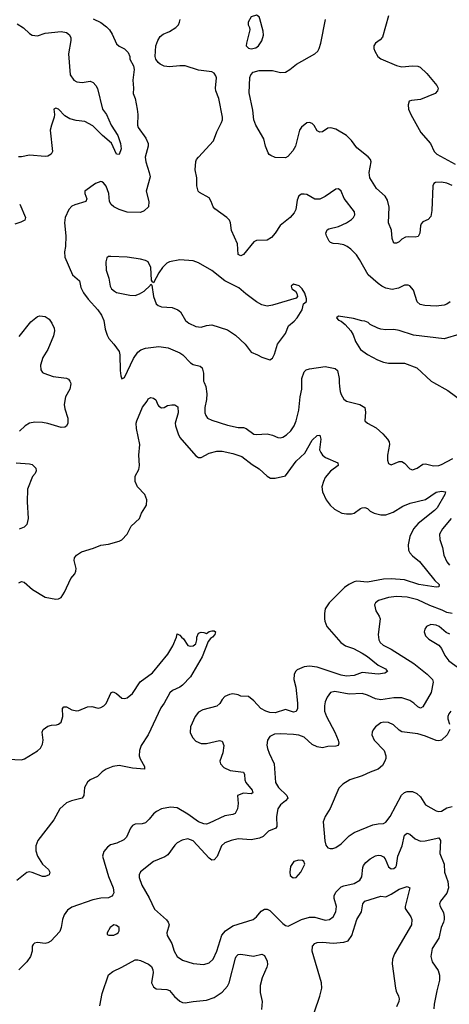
# Model space of a CAD drawing. Header units: inches. Extents: x 2057696 to 2160536, y 827480 to 1016834.
# Tile 108 of 256: x 2124456 to 2127709, y 855288 to 862748. Entities that reach past the tile are written whole.
import ezdxf

# ---------------------------------------------------------------- set-up
doc = ezdxf.new("R2010")
doc.units = ezdxf.units.IN
doc.header["$MEASUREMENT"] = 0
doc.layers.add('C1825', color=7, linetype='Continuous')
doc.layers.add('C1826', color=7, linetype='Continuous')

msp = doc.modelspace()

# ---------------------------------------------------------------- linework, layer by layer
at = {"layer": 'C1825', "color": 5}
for points, elevation in [([(2124840, 860000), (2124843.8, 859990), (2124835.6, 859950), (2124803.6, 859890), (2124793.3, 859833.3), (2124799.3, 859799.3), (2124822, 859730), (2124820.4, 859690), (2124810, 859669.3), (2124798.3, 859661.7), (2124770, 859658), (2124670, 859689.7), (2124630, 859695.8), (2124570, 859699.8), (2124530, 859691.1), (2124497.1, 859670), (2124454.4, 859630)], 420), ([(2125853.6, 860000), (2125866.9, 859970), (2125874.2, 859914.2), (2125872, 859870), (2125858.8, 859810), (2125859, 859770), (2125864.6, 859750), (2125878.7, 859730), (2125910, 859713.6), (2126030, 859675), (2126110, 859658.6), (2126150, 859658.2), (2126170, 859650.2), (2126230, 859609.1), (2126250, 859606), (2126330, 859610.3), (2126370, 859601.5), (2126410, 859582.8), (2126430, 859580.3), (2126450, 859584.9), (2126477.4, 859602.6), (2126510, 859633.7), (2126534.5, 859670), (2126549.7, 859709.6), (2126568.8, 859790), (2126580.3, 859890), (2126592.3, 859950), (2126592.6, 860000)], 440), ([(2126875.8, 860000), (2126877, 859970), (2126884.2, 859930), (2126890, 859907.3), (2126910, 859872.7), (2126930, 859858), (2127032.1, 859832.1), (2127070, 859810.8), (2127074.9, 859774.9), (2127070.6, 859710), (2127090.7, 859690), (2127154.8, 859654.8), (2127207, 859610), (2127242.4, 859570), (2127254.9, 859550), (2127255.5, 859530), (2127240.3, 859450), (2127240.5, 859410), (2127250, 859386.8), (2127270, 859376.3), (2127330, 859402), (2127350, 859402), (2127370, 859387.7), (2127410, 859346.4), (2127430, 859337), (2127466.6, 859350), (2127510, 859381.1), (2127530, 859383.1), (2127590, 859368.9), (2127630, 859370.3), (2127650, 859376.9), (2127736.4, 859423.6)], 440), ([(2127589.1, 860000), (2127699.1, 859939.1), (2127825.6, 859845.6)], 460), ([(2124450, 858480.7), (2124470, 858490.7), (2124490, 858486.8), (2124553.4, 858430), (2124650, 858372.2), (2124730, 858357.6), (2124750, 858359.3), (2124769.2, 858370), (2124796.2, 858410), (2124844.4, 858515.6), (2124872.7, 858550), (2124882.7, 858570), (2124883.7, 858590), (2124869.4, 858650), (2124872.3, 858670), (2124886, 858690), (2124924.6, 858715.4), (2125015.6, 858744.4), (2125070, 858766.7), (2125130, 858774.4), (2125210, 858797.1), (2125230, 858808.2), (2125269.6, 858850), (2125299.5, 858910), (2125363.7, 858970), (2125378.4, 859010), (2125416.2, 859070), (2125419.6, 859110), (2125403.6, 859150), (2125348, 859210), (2125329.7, 859250), (2125331.8, 859290), (2125358.8, 859341.2), (2125364.7, 859370), (2125358.2, 859450), (2125366.8, 859530), (2125342, 859650), (2125338.8, 859690), (2125342.8, 859710), (2125387.2, 859812.8), (2125422, 859858), (2125430, 859876), (2125450, 859886), (2125470, 859881), (2125487.5, 859867.5), (2125502, 859830), (2125510, 859818.8), (2125530, 859807.7), (2125550, 859810.7), (2125575.9, 859824.1), (2125609.6, 859830.4), (2125631.3, 859830), (2125654.7, 859814.7), (2125655.2, 859770), (2125634, 859690), (2125635, 859670), (2125655.9, 859610), (2125670, 859582), (2125790, 859443), (2125810, 859430.5), (2125830, 859430.5), (2125890, 859464.9), (2125950, 859479.5), (2125990, 859480.3), (2126070, 859462.4), (2126137.4, 859437.4), (2126217, 859377), (2126270, 859345.5), (2126330, 859290.6), (2126355.5, 859275.5), (2126390, 859274.9), (2126470, 859293.4), (2126550, 859404.4), (2126615.7, 859464.3), (2126670, 859561.3), (2126710, 859597), (2126730, 859600.7), (2126736.9, 859570), (2126727.3, 859490), (2126735.4, 859470), (2126750, 859449.1), (2126770.7, 859430.7), (2126865.5, 859390), (2126868.2, 859370), (2126810, 859328), (2126770, 859280.7), (2126755.6, 859250), (2126744.6, 859210), (2126750.3, 859170.3), (2126775.8, 859110), (2126806.7, 859070), (2126839.2, 859039.2), (2126894.8, 859010), (2126930, 859003.2), (2126970, 859003.6), (2126990, 859010.3), (2127036, 859044), (2127050, 859050.2), (2127070, 859051.3), (2127090, 859044.6), (2127110, 859025.7), (2127140.7, 859010), (2127190, 858997.8), (2127230, 858996.5), (2127284.2, 859015.8), (2127358.1, 859061.9), (2127413.9, 859086.1), (2127530, 859114), (2127610, 859167.6), (2127650, 859175.8), (2127681, 859170), (2127674.9, 859150), (2127617.3, 859050), (2127598.3, 859030), (2127473.8, 858930), (2127437.1, 858890), (2127410, 858831.8), (2127397.1, 858770), (2127401.5, 858730), (2127410, 858708.9), (2127430, 858685), (2127482.9, 858642.9), (2127599.7, 858499.7), (2127632.2, 858470), (2127630.7, 858450), (2127610, 858448.9), (2127479.3, 858470), (2127370, 858503.5), (2127270, 858512.5), (2127210, 858509.1), (2127090, 858486.4), (2127010, 858493.3), (2126990.1, 858489.9), (2126948.7, 858470), (2126914.6, 858445.4), (2126800.3, 858330), (2126770, 858284), (2126763.1, 858250), (2126764.6, 858210), (2126767.6, 858190), (2126783.2, 858150), (2126888.9, 858030), (2126924.5, 858004.5), (2126984.1, 857984.1), (2127050, 857949.2), (2127090, 857923.2), (2127170, 857857.8), (2127226, 857830), (2127241.6, 857810), (2127222.3, 857797.7), (2127170, 857789.1), (2127050, 857803.1), (2126990, 857779.3), (2126930, 857774.4), (2126890, 857783), (2126710, 857841.6), (2126650.9, 857849.1), (2126610, 857845), (2126557.5, 857822.5), (2126543.7, 857810), (2126533.6, 857786.4), (2126533.4, 857750), (2126547.7, 857690), (2126560.9, 857570), (2126559.2, 857530), (2126550, 857506), (2126530, 857502.2), (2126470, 857520.9), (2126390, 857497.6), (2126350, 857500.3), (2126319.5, 857510), (2126283.5, 857530), (2126230, 857588), (2126190, 857621.3), (2126130, 857623.5), (2126110, 857633.5), (2126070, 857640.3), (2126043.9, 857636.1), (2126010, 857619.1), (2125990, 857598.7), (2125971.5, 857568.5), (2125950, 857547.8), (2125841.9, 857518.1), (2125810, 857501.8), (2125784.2, 857470), (2125749.4, 857390), (2125748.3, 857348.3), (2125764.2, 857310), (2125790, 857282.6), (2125830, 857263.2), (2125870, 857263.9), (2125968.2, 857288.2), (2125990, 857280.7), (2126002, 857250), (2125993.3, 857193.3), (2125972.7, 857130), (2125976, 857110), (2126002.4, 857082.4), (2126050, 857058.8), (2126150, 857046.7), (2126159.7, 857030), (2126161.8, 856990), (2126168.4, 856970), (2126217.7, 856910), (2126221.6, 856890), (2126210, 856883.9), (2126150, 856888.6), (2126104.9, 856870), (2126111.6, 856810), (2126105.2, 856770), (2126087, 856733), (2126070, 856725.3), (2126010, 856717.3), (2125890, 856659.7), (2125870, 856654), (2125850, 856656.5), (2125810, 856671.1), (2125730, 856729.3), (2125650, 856776.1), (2125598.8, 856781.2), (2125531.1, 856768.9), (2125493, 856750), (2125470, 856731.5), (2125438, 856690), (2125410, 856664), (2125384.5, 856655.5), (2125330, 856652.1), (2125310, 856642), (2125296.1, 856623.9), (2125264.7, 856555.3), (2125245.1, 856534.9), (2125191.5, 856508.5), (2125144.3, 856495.7), (2125120.2, 856479.8), (2125093.4, 856446.6), (2125082.6, 856410), (2125130, 856256.4), (2125165.2, 856170), (2125168.2, 856131.8), (2125162.6, 856117.4), (2125153.3, 856106.7), (2125130, 856096.2), (2125070, 856092.2), (2125010, 856079.6), (2124850, 856023.5), (2124819.1, 856000.9), (2124794.3, 855965.7), (2124781.3, 855930), (2124771, 855869), (2124759.2, 855840.8), (2124692.4, 855767.6), (2124670, 855754), (2124650, 855748.4), (2124590, 855755.4), (2124567.9, 855752.1), (2124557.3, 855742.7), (2124550.3, 855729.6), (2124550.2, 855690), (2124537.8, 855650), (2124510, 855610.9), (2124450.2, 855550)], 420), ([(2124430, 859390.5), (2124530, 859382.4), (2124550, 859377.1), (2124579.3, 859350), (2124581.6, 859330), (2124573, 859310), (2124553.4, 859286.6), (2124516, 859190), (2124514.2, 859094.2), (2124520.3, 858970), (2124510, 858923.7), (2124490, 858903.6), (2124452.2, 858887.8)], 420), ([(2127722.9, 858970), (2127657.2, 858890), (2127635.5, 858850), (2127636.5, 858810), (2127659, 858750), (2127666.9, 858690), (2127690, 858640.3), (2127710, 858616.5)], 440), ([(2127730, 858249), (2127690, 858256.5), (2127655.5, 858275.5), (2127562, 858310), (2127470, 858352.5), (2127390, 858372.4), (2127310, 858376.8), (2127250.2, 858369.8), (2127172.8, 858347.2), (2127150.6, 858330), (2127144.1, 858315.9), (2127152.2, 858270), (2127177.6, 858230), (2127184.9, 858210), (2127171.6, 858090), (2127176.1, 858050), (2127185.8, 858030), (2127207.6, 858010), (2127270, 857980.1), (2127439.6, 857870), (2127542.3, 857790), (2127582, 857750), (2127587, 857730), (2127572.4, 857650), (2127510, 857542.4), (2127490, 857531.1), (2127470, 857541.7), (2127440.3, 857570), (2127410, 857589.9), (2127350, 857609.8), (2127290, 857611.5), (2127190, 857595.7), (2127150, 857602.5), (2127090, 857630.6), (2127050, 857643.4), (2126950, 857637.7), (2126842.5, 857657.5), (2126810.3, 857649.7), (2126784.2, 857615.8), (2126770, 857579), (2126763.1, 857550), (2126764.4, 857510), (2126779, 857470), (2126842.6, 857350), (2126869, 857290), (2126872.9, 857267.1), (2126867.3, 857250), (2126850, 857243.5), (2126790, 857240.4), (2126750, 857232.2), (2126710, 857237.8), (2126670, 857257.6), (2126610, 857312.9), (2126570, 857326.4), (2126530, 857332.8), (2126430, 857338), (2126386, 857334), (2126350, 857318.4), (2126332.2, 857290), (2126328.9, 857251.1), (2126332.4, 857227.6), (2126345.5, 857190), (2126384.5, 857110), (2126392.6, 856970), (2126414.9, 856930), (2126480.2, 856870), (2126487.6, 856850), (2126470.3, 856830), (2126430, 856800.4), (2126411.9, 856770), (2126399.8, 856710), (2126404.1, 856635.9), (2126396.7, 856623.3), (2126340.7, 856599.3), (2126299.8, 856560.2), (2126272.3, 856547.7), (2126210, 856535), (2126110, 856541.8), (2126057.3, 856530), (2126010, 856510.9), (2125984.9, 856490), (2125951.7, 856408.3), (2125930, 856382.7), (2125910, 856381.5), (2125890, 856395.6), (2125770, 856528), (2125730, 856543), (2125687.7, 856532.3), (2125650, 856511.8), (2125630, 856494.5), (2125578.9, 856421.1), (2125554.3, 856405.7), (2125470, 856369.7), (2125370, 856292.3), (2125361.3, 856270), (2125361.1, 856250), (2125380.3, 856190), (2125435.6, 856095.6), (2125477, 856010), (2125568.1, 855928.1), (2125581.1, 855910), (2125587.4, 855890), (2125570.3, 855830), (2125573.1, 855810), (2125607.6, 855750), (2125625.8, 855690), (2125650, 855650.4), (2125690, 855622.3), (2125770, 855596.5), (2125850, 855590.3), (2125890, 855602), (2125921.3, 855630), (2125949.1, 855690.9), (2125987.2, 855812.8), (2126015.3, 855844.7), (2126070, 855882.3), (2126225.2, 855930), (2126250, 855950.4), (2126285.4, 855994.6), (2126310, 856008.9), (2126330, 856008), (2126350, 855998.6), (2126450, 855901.1), (2126470, 855884.9), (2126490, 855881.3), (2126590, 855931.6), (2126650, 855948.9), (2126690, 855947.6), (2126770, 855926), (2126801.2, 855930), (2126830, 855950.5), (2126850.9, 855990), (2126854.2, 856030), (2126838.2, 856090), (2126838.2, 856110), (2126850, 856138.7), (2126890, 856177.6), (2126910, 856186.5), (2126990, 856204.5), (2127031.1, 856230), (2127046, 856254), (2127055, 856325), (2127060.6, 856339.4), (2127077.2, 856362.8), (2127110, 856390.2), (2127150, 856413.6), (2127170, 856418), (2127190, 856414.7), (2127210, 856405.3), (2127224.4, 856390), (2127250, 856328.7), (2127270, 856314), (2127290, 856316.5), (2127305.4, 856330), (2127310, 856340.7), (2127319.4, 856410), (2127351.4, 856490), (2127369.8, 856570), (2127390, 856586), (2127410, 856577.6), (2127450, 856541.5), (2127490, 856524.4), (2127525.8, 856525.8), (2127630, 856548.4), (2127641.5, 856530), (2127636.9, 856430), (2127671.1, 856351.1), (2127672.9, 856290), (2127699.4, 856219.4), (2127703, 856170), (2127690.7, 856129.3), (2127641.6, 856070), (2127634.9, 856050), (2127639.3, 856030), (2127664.9, 855984.9), (2127671.6, 855951.6), (2127670.3, 855930), (2127665.7, 855910), (2127646.5, 855870), (2127631.2, 855788.8), (2127580.4, 855710), (2127570.4, 855650), (2127580.5, 855610), (2127624.1, 855544.1), (2127636.3, 855510), (2127636.3, 855470), (2127614.4, 855390), (2127594.9, 855290), (2127593.2, 855253.2)], 440), ([(2127713.3, 858093.3), (2127685.7, 858105.7), (2127633, 858150), (2127610, 858161.1), (2127570, 858165.6), (2127537.3, 858150), (2127523, 858130), (2127519.3, 858110), (2127530, 858078.8), (2127555.1, 858055.1), (2127630.4, 858010.4), (2127650, 857982.8), (2127675.3, 857930), (2127707, 857890), (2127813.4, 857813.4)], 460), ([(2124370, 857146), (2124470, 857139.6), (2124492.6, 857147.4), (2124590, 857208.5), (2124613.6, 857230), (2124630, 857258), (2124634.3, 857290), (2124627.3, 857350), (2124635.1, 857370), (2124670, 857396.4), (2124696.6, 857403.4), (2124734.5, 857405.5), (2124750, 857410.6), (2124770, 857426.8), (2124783.6, 857470), (2124781.6, 857530), (2124790, 857542), (2124810, 857543.1), (2124850, 857518.9), (2124888, 857512), (2124904.9, 857515.1), (2124970, 857543.1), (2125003.4, 857543.4), (2125050, 857533), (2125070, 857538), (2125092.3, 857550), (2125110, 857567.7), (2125150, 857651), (2125164.1, 857655.9), (2125190, 857643.8), (2125230, 857606.5), (2125250, 857605.2), (2125270, 857610.3), (2125310, 857643.6), (2125367.7, 857732.3), (2125460.9, 857799.1), (2125578.2, 857941.8), (2125615.1, 858004.9), (2125644.2, 858070), (2125650, 858096), (2125670, 858086), (2125680.7, 858070), (2125697.8, 858057.8), (2125730, 858006), (2125750, 858001), (2125770, 858004), (2125790, 858018.8), (2125798.9, 858050), (2125796.9, 858070), (2125810, 858099.3), (2125830, 858106.7), (2125850, 858104.9), (2125870, 858096.4), (2125890, 858112.2), (2125910, 858118.7), (2125930, 858117.6), (2125939.3, 858110), (2125934.9, 858090), (2125917.3, 858070), (2125899.9, 858060.1), (2125882.5, 858037.5), (2125838.3, 857921.7), (2125750, 857768.3), (2125690, 857706), (2125670, 857691.1), (2125613.2, 857666.8), (2125593.1, 857646.9), (2125551.3, 857570), (2125526.2, 857533.8), (2125430.2, 857330), (2125377.1, 857250), (2125362.7, 857210), (2125360.2, 857170), (2125367.4, 857147.4), (2125401.3, 857090), (2125402, 857070), (2125310, 857076.8), (2125210, 857098.5), (2125160.7, 857090), (2125110.5, 857070), (2125081.1, 857050), (2125045.4, 857014.6), (2124990.5, 856990), (2124970, 856971.6), (2124947.6, 856930), (2124943.1, 856870), (2124929.2, 856850.8), (2124847.7, 856830), (2124810, 856815.3), (2124760.2, 856770), (2124714.1, 856685.9), (2124592.6, 856530), (2124578.8, 856490), (2124578.9, 856450), (2124591.9, 856410), (2124629.2, 856350), (2124673.4, 856310), (2124684.7, 856290), (2124679.5, 856270), (2124650, 856257.5), (2124630, 856257), (2124550, 856287.4), (2124528.5, 856291.5), (2124510, 856287.1), (2124434.8, 856225.2)], 380), ([(2127720.9, 857510), (2127704.9, 857490), (2127697.4, 857470), (2127698.3, 857450), (2127710.3, 857410)], 460), ([(2127714, 857370), (2127692.9, 857330), (2127649.3, 857290.7), (2127630, 857285.6), (2127610, 857287.9), (2127530, 857320.7), (2127470, 857337.8), (2127350, 857352.8), (2127330, 857364.7), (2127286.3, 857406.3), (2127250, 857423.1), (2127214.6, 857425.4), (2127190, 857419.7), (2127150, 857389.5), (2127131.8, 857368.2), (2127124.4, 857350), (2127123.1, 857330), (2127141.3, 857290), (2127215.8, 857210), (2127228.5, 857170), (2127228.5, 857150), (2127222, 857130), (2127202.8, 857097.2), (2127170.2, 857069.8), (2127110, 857048.3), (2127050, 857019.7), (2126957.3, 856990), (2126903.6, 856956.4), (2126873, 856927), (2126807.8, 856772.2), (2126769.2, 856710.8), (2126755.3, 856670), (2126767.1, 856527.1), (2126774.6, 856494.6), (2126790, 856474.8), (2126808.3, 856468.3), (2126828.3, 856468.3), (2126850, 856475.5), (2126890, 856504.9), (2126950, 856564.2), (2126990, 856588.9), (2127130, 856648.9), (2127170, 856656.9), (2127210, 856658.9), (2127230, 856667.4), (2127260.8, 856710), (2127348, 856872), (2127370, 856893.4), (2127390, 856901.7), (2127430, 856899.6), (2127464.7, 856884.7), (2127490, 856861.3), (2127530, 856799.6), (2127610, 856754.2), (2127630, 856748), (2127650, 856752.4), (2127690, 856776.9), (2127730, 856786.2)], 460), ([(2126688.9, 855231.1), (2126729.1, 855350.9), (2126744.1, 855410), (2126742.9, 855450), (2126669.8, 855690), (2126674.3, 855730), (2126692.2, 855747.8), (2126710, 855756.5), (2126750, 855758.8), (2126830, 855752.5), (2126910, 855759.4), (2126943.6, 855770), (2126971.6, 855810), (2127008.5, 855931.5), (2127043.5, 855990), (2127054, 856050), (2127070.7, 856069.3), (2127190, 856108), (2127230, 856103.8), (2127270, 856122.3), (2127330, 856160.7), (2127390, 856182), (2127410.2, 856170), (2127374, 856030), (2127375.2, 856015.2), (2127417.7, 855950), (2127425.2, 855930), (2127423.6, 855890), (2127294.3, 855670), (2127280.2, 855630), (2127275.5, 855595.5), (2127300.7, 855410), (2127306.8, 855386.8), (2127324.9, 855350), (2127329, 855330), (2127326.5, 855310), (2127310.2, 855270)], 420), ([(2125063.5, 855276.5), (2125079.8, 855370), (2125129.4, 855510.6), (2125161.9, 855538.1), (2125230.6, 855569.4), (2125330, 855624.6), (2125350, 855626), (2125370, 855620.9), (2125432.5, 855592.5), (2125454.5, 855574.5), (2125464.5, 855550), (2125466, 855530), (2125454.9, 855450), (2125470, 855419.5), (2125490, 855405.7), (2125570, 855400.9), (2125590, 855393.7), (2125627.8, 855347.8), (2125670, 855312.4), (2125690, 855302), (2125710, 855299.5), (2125769.7, 855310.3), (2125870, 855319.5), (2125930, 855340.9), (2125990, 855381.4), (2126030, 855425.4), (2126043.2, 855450), (2126090, 855638.8), (2126094.7, 855650), (2126110, 855665.3), (2126130, 855667.8), (2126227.7, 855652.3), (2126290, 855668.5), (2126310, 855657.1), (2126330, 855614), (2126331.9, 855590), (2126328.2, 855570), (2126292.5, 855490), (2126276.1, 855430), (2126277.4, 855377.4), (2126292.1, 855310), (2126287.1, 855250)], 420)]:
    msp.add_lwpolyline(points, dxfattribs=dict(at, elevation=elevation))
for points, elevation in [([(2126570, 856379.5), (2126531.3, 856370), (2126507.5, 856332.5), (2126501, 856290), (2126505.2, 856265.2), (2126526.2, 856246.2), (2126550, 856248.2), (2126584, 856290), (2126615.3, 856350), (2126608.7, 856370), (2126596.6, 856376.6)], 460), ([(2125170, 855891.1), (2125140.7, 855870), (2125118, 855830), (2125118, 855818), (2125131.1, 855811.1), (2125170, 855813.4), (2125190, 855822), (2125201.2, 855830), (2125210, 855844.7), (2125209.3, 855870), (2125190, 855886.6)], 440)]:
    msp.add_lwpolyline(points, close=True, dxfattribs=dict(at, elevation=elevation))
at = {"layer": 'C1826', "color": 5}
for points, elevation in [([(2124437, 862717), (2124486, 862686), (2124530, 862642.2), (2124550, 862631.3), (2124590, 862626.4), (2124650, 862646.5), (2124770, 862659.3), (2124810, 862652), (2124833.8, 862633.8), (2124842.8, 862610), (2124844.5, 862590), (2124825.8, 862490), (2124839.6, 862330), (2124867.4, 862290), (2124890, 862276.5), (2124930, 862271.9), (2124990, 862282.2), (2125011.6, 862271.6), (2125033.7, 862250), (2125046, 862226), (2125084.4, 862070), (2125112.6, 862030), (2125148.3, 861948.3), (2125199.4, 861870), (2125220.7, 861810), (2125224, 861770), (2125210, 861726), (2125190, 861729.6), (2125151.9, 861811.9), (2125082.8, 861870), (2125010, 861943.1), (2124950, 861977.2), (2124883.4, 861983.4), (2124836.9, 861996.9), (2124798.9, 862018.9), (2124750, 862070.6), (2124730, 862077.7), (2124715.5, 862070), (2124720.2, 862030), (2124717.6, 862010), (2124696.2, 861950), (2124688.3, 861910), (2124704.2, 861750), (2124694.4, 861730), (2124670, 861714), (2124649, 861711), (2124530, 861720.4), (2124470, 861708.2), (2124448.4, 861708.4)], 420), ([(2125013.7, 862753.7), (2125070, 862727.7), (2125114.2, 862694.2), (2125137.3, 862670), (2125157.5, 862637.5), (2125190, 862566), (2125210, 862546.8), (2125250, 862526.8), (2125278.8, 862498.8), (2125290.8, 862470), (2125291, 862450), (2125318.7, 862398.7), (2125324.4, 862370), (2125313.4, 862290), (2125318, 862230), (2125314.8, 862190), (2125330.5, 862150.5), (2125345.5, 862070), (2125350.5, 862029.5), (2125348.2, 861950), (2125352.7, 861930), (2125411.1, 861851.1), (2125428, 861810), (2125429.2, 861790), (2125407.1, 861707.1), (2125411.7, 861670), (2125437.7, 861590), (2125443.4, 861556.6), (2125412.9, 861450), (2125434, 861370), (2125431.8, 861330), (2125399.1, 861300.9), (2125370, 861286.6), (2125270, 861290.8), (2125210.6, 861310.6), (2125169.6, 861330), (2125149, 861349), (2125135.4, 861370), (2125130.9, 861430), (2125110, 861486), (2125090, 861512.7), (2125078.7, 861518.7), (2125070, 861522), (2125030, 861507), (2124950.8, 861450), (2124950.6, 861430), (2124964, 861390), (2124958, 861370), (2124873.5, 861346.5), (2124850, 861335.1), (2124828.2, 861310), (2124799.5, 861250), (2124795.2, 861210), (2124806, 861110), (2124802, 861030), (2124794.9, 860990), (2124798.7, 860950), (2124855.8, 860815.8), (2124910.2, 860770), (2124920, 860720), (2124938.4, 860678.4), (2124974.9, 860630), (2125048.9, 860550), (2125076.9, 860510), (2125094, 860470), (2125103.7, 860403.7), (2125117.5, 860357.5), (2125131.5, 860331.6), (2125170.2, 860290.2), (2125210, 860234.8), (2125215.8, 860210), (2125217.6, 860090), (2125222.4, 860050), (2125230, 860026.8), (2125250, 860036.3), (2125318.5, 860181.5), (2125350, 860228), (2125372.5, 860247.5), (2125410, 860260.2), (2125510, 860271), (2125581, 860261), (2125670, 860224), (2125692, 860210), (2125750, 860147.2), (2125770, 860136.9), (2125822.5, 860122.5), (2125837, 860110), (2125846.9, 860070), (2125849.2, 860010), (2125853.6, 860000)], 440), ([(2127715.5, 860610), (2127690, 860591.6), (2127670, 860585.4), (2127610, 860578.8), (2127523, 860583), (2127489, 860590), (2127465.6, 860610), (2127439.3, 860699.3), (2127411.5, 860731.5), (2127397.2, 860737.2), (2127370, 860737.4), (2127324.8, 860715.2), (2127276.9, 860703.1), (2127230, 860714.8), (2127198.7, 860730), (2127169.9, 860749.9), (2127095.9, 860815.9), (2127030, 860932.3), (2127005.9, 860965.9), (2126963.7, 861010), (2126936, 861030), (2126910, 861041.3), (2126870, 861051.1), (2126830, 861053.3), (2126810, 861060.7), (2126800.7, 861070), (2126778.7, 861110), (2126775.6, 861130), (2126784.9, 861155.1), (2126797.2, 861162.8), (2126870, 861182.3), (2126932, 861210), (2126970, 861234.9), (2126985.1, 861250), (2126994, 861270), (2126992.1, 861292.1), (2126914.2, 861394.2), (2126890, 861449), (2126870, 861466), (2126850, 861463.7), (2126770, 861409.5), (2126730, 861389.4), (2126690, 861389.4), (2126630, 861422.7), (2126610, 861426), (2126590, 861425.2), (2126570, 861414), (2126558.3, 861381.7), (2126548.1, 861310), (2126535.9, 861284.1), (2126504, 861250), (2126429.1, 861190), (2126390.1, 861129.9), (2126362.4, 861097.6), (2126330, 861077.4), (2126250, 861074), (2126230, 861065.6), (2126150.3, 860970), (2126130, 860958.7), (2126109.8, 860969.8), (2126106.3, 861050), (2126060.7, 861150), (2126052.4, 861210), (2126043.9, 861230), (2126025.1, 861250), (2125934.1, 861314.1), (2125921.5, 861330), (2125906.8, 861370), (2125890, 861399.1), (2125818.7, 861438.7), (2125807.6, 861450), (2125798.9, 861490), (2125797.3, 861550), (2125785.1, 861610), (2125790, 861674.8), (2125795.8, 861690), (2125810, 861706.7), (2125925.1, 861830), (2125950, 861898.8), (2125985.1, 861970), (2125991.6, 861990), (2125991.5, 862010), (2125965.1, 862150), (2125942.4, 862210), (2125939.6, 862230), (2125946.6, 862306.6), (2125942.7, 862322.7), (2125930, 862342), (2125910, 862353.2), (2125810, 862365.1), (2125710, 862398), (2125670, 862399.1), (2125590, 862389.7), (2125550, 862396.3), (2125520.9, 862410), (2125504.8, 862424.7), (2125487.3, 862450), (2125481.6, 862470), (2125487.3, 862550), (2125501.6, 862590), (2125520.4, 862619.6), (2125542, 862638), (2125590, 862659.5), (2125639.5, 862690), (2125658.4, 862710), (2125667.3, 862730), (2125671.3, 862750)], 440), ([(2127730.6, 861490.6), (2127691.8, 861510), (2127650, 861517.4), (2127604.9, 861515.1), (2127593.2, 861506.8), (2127585.5, 861490), (2127576.7, 861303.3), (2127570, 861258), (2127550, 861234), (2127510, 861216), (2127497.5, 861202.5), (2127490, 861186), (2127486.8, 861130), (2127474, 861106), (2127450, 861099.3), (2127403.9, 861103.9), (2127378.7, 861101.3), (2127350, 861085.1), (2127330, 861065.6), (2127310, 861055.6), (2127290, 861056), (2127277.7, 861090), (2127272.6, 861152.6), (2127248.5, 861208.5), (2127252.9, 861327.1), (2127240.8, 861380.8), (2127223, 861410), (2127157.4, 861470), (2127108.4, 861550), (2127101.5, 861590), (2127118, 861670), (2127112.9, 861690), (2127095.5, 861710), (2127010, 861776), (2126970, 861832.1), (2126930, 861869.9), (2126850, 861917.4), (2126811.3, 861928.7), (2126790, 861925.4), (2126750, 861897.6), (2126730, 861895.6), (2126710, 861907), (2126686.8, 861946.8), (2126670, 861961.1), (2126650, 861968.3), (2126630, 861965.4), (2126590, 861934), (2126575.2, 861910), (2126544, 861790), (2126524.6, 861755.4), (2126487.8, 861712.2), (2126470, 861702.4), (2126390, 861704.8), (2126358.2, 861718.2), (2126346.2, 861726.2), (2126338.5, 861738.5), (2126317.7, 861790), (2126305.1, 861845.1), (2126244.8, 861950), (2126230, 861989.4), (2126221.7, 862061.7), (2126192.8, 862192.8), (2126198.7, 862310), (2126205.6, 862330), (2126225.4, 862350), (2126270, 862364.1), (2126370, 862363.2), (2126430, 862347.9), (2126470, 862351.7), (2126501.6, 862370), (2126551.6, 862410), (2126692.4, 862490), (2126712.9, 862510), (2126724.8, 862530), (2126737.5, 862570), (2126771.6, 862750)], 420), ([(2127250, 862778), (2127203.6, 862616.4), (2127185.5, 862594.5), (2127149.6, 862570.4), (2127138.2, 862550), (2127138, 862530), (2127144.4, 862510), (2127169, 862469), (2127190, 862450.2), (2127310, 862401.2), (2127350, 862390.2), (2127430, 862399), (2127470, 862395.8), (2127488.7, 862388.7), (2127539.9, 862339.9), (2127614.9, 862250), (2127625.3, 862230), (2127620.3, 862210), (2127601.6, 862190), (2127490, 862143.1), (2127423.9, 862136.1), (2127404.7, 862130), (2127398, 862102), (2127400.5, 862070), (2127417.1, 862030), (2127492.7, 861892.7), (2127568.2, 861810), (2127595.8, 861750), (2127615.5, 861730), (2127752.8, 861652.8)], 420), ([(2124456.3, 861350), (2124500.7, 861250), (2124496, 861230), (2124465.8, 861214.2), (2124420.6, 861199.4)], 420), ([(2124451.8, 860348.2), (2124540.1, 860459.9), (2124590, 860498.4), (2124610, 860504.4), (2124650, 860500.5), (2124680.3, 860480.3), (2124699.3, 860450), (2124717.1, 860410), (2124719.3, 860390), (2124713.2, 860353.2), (2124670, 860249.2), (2124631.9, 860188.1), (2124614.4, 860130), (2124616.4, 860096.4), (2124630, 860074), (2124638, 860070), (2124710, 860043.7), (2124810, 860032.4), (2124824.7, 860024.7), (2124836.3, 860010), (2124840, 860000)], 420), ([(2127790, 860365.1), (2127670, 860329.7), (2127438.8, 860358.8), (2127330, 860393.3), (2127290, 860401.2), (2127230, 860397.2), (2127190, 860403.7), (2127168, 860410), (2127110, 860439), (2127094.5, 860454.5), (2127070, 860465.2), (2127047.2, 860467.2), (2126984.8, 860484.8), (2126870, 860501.2), (2126856, 860490), (2126870, 860471.3), (2126890, 860464), (2126919.9, 860439.9), (2126964.9, 860390), (2126981.6, 860361.6), (2126998, 860310), (2127038, 860250), (2127090, 860210.6), (2127166, 860170), (2127210, 860153), (2127250, 860145.5), (2127370, 860145.5), (2127464.7, 860110), (2127571, 860010), (2127589.1, 860000)], 460), ([(2126592.6, 860000), (2126592.8, 860030), (2126610, 860080.5), (2126625.3, 860094.7), (2126650, 860104), (2126770, 860119.3), (2126846.2, 860106.2), (2126863, 860090), (2126874.6, 860030), (2126875.8, 860000)], 440)]:
    msp.add_lwpolyline(points, dxfattribs=dict(at, elevation=elevation))
for points, elevation in [([(2126250, 862781.2), (2126210, 862768.7), (2126186.8, 862730), (2126186.8, 862710), (2126196, 862690), (2126198.8, 862670), (2126173.1, 862570), (2126172.2, 862550), (2126190, 862532.2), (2126210, 862528.3), (2126244.4, 862535.6), (2126264.7, 862550), (2126290, 862587.7), (2126302, 862630), (2126300.5, 862660.5), (2126275.5, 862755.5), (2126268.7, 862770)], 440), ([(2125145.5, 860954.5), (2125130, 860952.7), (2125116.8, 860943.2), (2125107.7, 860912.3), (2125110.4, 860850), (2125130.2, 860790.3), (2125141.7, 860730), (2125150.4, 860710), (2125175.5, 860690), (2125190, 860682.3), (2125290, 860661.6), (2125330, 860658.4), (2125364, 860670), (2125399.3, 860690), (2125445.1, 860734.9), (2125450, 860744.7), (2125457.3, 860737.3), (2125470.3, 860650), (2125490, 860596), (2125503.7, 860583.7), (2125530, 860572.7), (2125610, 860566.3), (2125653.4, 860550), (2125673.7, 860533.7), (2125712.4, 860470), (2125737.1, 860450), (2125790, 860423.1), (2125830, 860417.6), (2125870, 860431.8), (2125910, 860437), (2126030, 860399.3), (2126090, 860357.1), (2126164, 860290), (2126208.7, 860228.7), (2126258, 860210), (2126290, 860190.8), (2126350, 860171.3), (2126370, 860184.7), (2126385.3, 860214.7), (2126408.3, 860290), (2126469.7, 860370), (2126491, 860429), (2126535.2, 860464.8), (2126556.3, 860490), (2126595.1, 860550), (2126604.7, 860595.3), (2126627.3, 860612.7), (2126628, 860632), (2126616.6, 860676.6), (2126594, 860710), (2126572, 860732), (2126530, 860744), (2126511.3, 860730), (2126518, 860710), (2126546, 860690), (2126553.7, 860673.7), (2126558.8, 860650), (2126550, 860639), (2126370, 860584.2), (2126330, 860577.6), (2126290, 860587.8), (2126250, 860611.6), (2126169.8, 860669.8), (2126116.2, 860716.2), (2126009.7, 860770), (2125910, 860848), (2125810, 860905.4), (2125770, 860921), (2125668.2, 860928.2), (2125590, 860914.7), (2125570, 860903.5), (2125536.5, 860870), (2125509.1, 860830), (2125470, 860755.3), (2125461.2, 860761.2), (2125455.5, 860775.5), (2125448.8, 860870), (2125430, 860914.7), (2125410, 860924.7), (2125370, 860934.3), (2125270, 860949.6)], 460)]:
    msp.add_lwpolyline(points, close=True, dxfattribs=dict(at, elevation=elevation))

doc.saveas('drawing.dxf')
